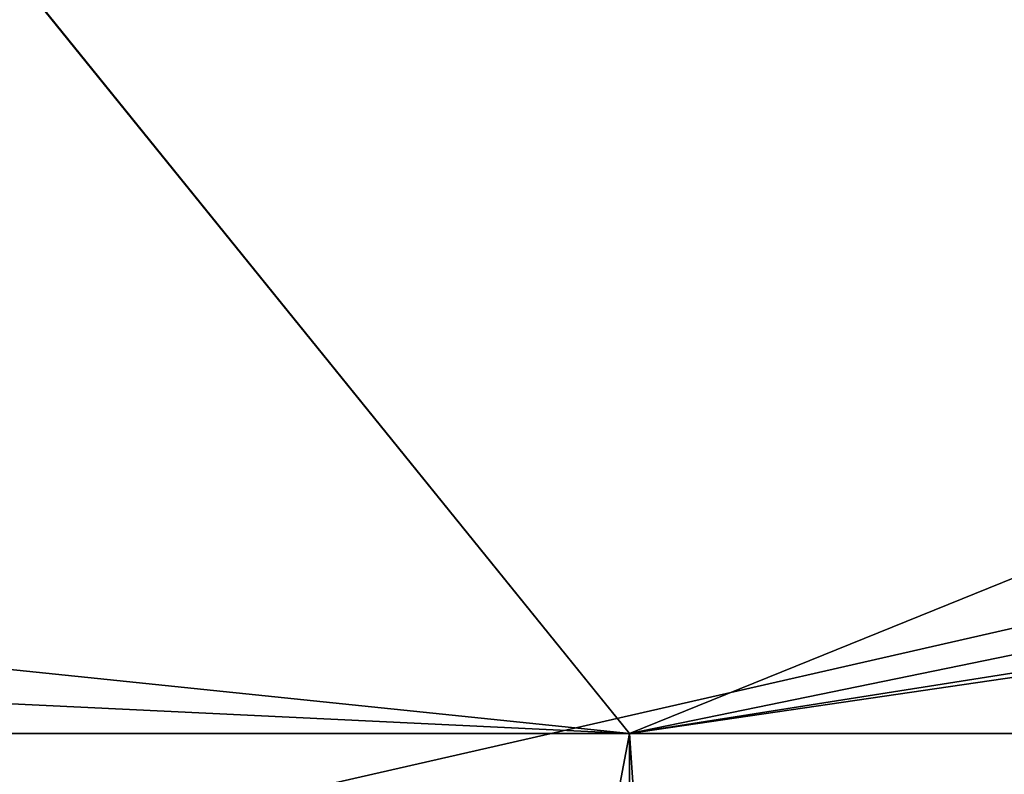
# Model space of a CAD drawing. Header units: millimetres. Extents: x -348 to 175, y 0 to 247.
# Tile 34 of 196: x -133.668 to -133.259, y 60.483 to 60.796. Entities that reach past the tile are written whole.
import ezdxf

# ---------------------------------------------------------------- set-up
doc = ezdxf.new("R2010")
doc.units = ezdxf.units.MM
doc.header["$LTSCALE"] = 65.185185
for name, color, linetype in [('1550', 7, 'CONTINUOUS'), ('1559', 7, 'CONTINUOUS'), ('1621', 7, 'CONTINUOUS'), ('1622', 7, 'CONTINUOUS'), ('1623', 7, 'CONTINUOUS'), ('1624', 7, 'CONTINUOUS')]:
    doc.layers.add(name, color=color, linetype=linetype)

msp = doc.modelspace()

# ---------------------------------------------------------------- linework, layer by layer
at = {"layer": '1550', "linetype": 'CONTINUOUS'}
for points in [[(-143.66514, 60.50001, -19.49666), (-133.41513, 60.50001, -12.04957), (-143.6652, 5.8, -19.49667), (-143.66514, 60.50001, -19.49666)], [(-143.6652, 5.8, -19.49667), (-133.41513, 60.50001, -12.04957), (-133.41506, 5.8, -12.04947), (-143.6652, 5.8, -19.49667)], [(-133.41513, 60.50001, -12.04957), (-129.5, 60.5), (-133.41506, 5.8, -12.04947), (-133.41513, 60.50001, -12.04957)], [(-129.5, 60.5), (-129.5, 5.8), (-133.41506, 5.8, -12.04947), (-129.5, 60.5)]]:
    msp.add_3dface(points, dxfattribs=at)
at = {"layer": '1559', "linetype": 'CONTINUOUS'}
for points in [[(-133.41505, 5.8, 12.04946), (-143.66514, 60.50001, 19.49665), (-143.6652, 5.8, 19.49667), (-133.41505, 5.8, 12.04946)], [(-133.41513, 60.50001, 12.04957), (-143.66514, 60.50001, 19.49665), (-133.41505, 5.8, 12.04946), (-133.41513, 60.50001, 12.04957)], [(-129.5, 5.8), (-129.5, 60.5), (-133.41513, 60.50001, 12.04957), (-129.5, 5.8)], [(-129.5, 5.8), (-133.41513, 60.50001, 12.04957), (-133.41505, 5.8, 12.04946), (-129.5, 5.8)]]:
    msp.add_3dface(points, dxfattribs=at)
at = {"layer": '1621', "linetype": 'CONTINUOUS'}
for points in [[(-132.25, 60), (-135.64054, 59.99999, 10.43401), (-131.24829, 61.0017, 0), (-132.25, 60)], [(-131.24829, 61.0017, 0), (-135.64054, 59.99999, 10.43401), (-134.82955, 61.0017, 11.02198), (-131.24829, 61.0017, 0)]]:
    msp.add_3dface(points, dxfattribs=at)
at = {"layer": '1622', "linetype": 'CONTINUOUS'}
for points in [[(-138.95249, 61.0017, -15.15187), (-135.64054, 59.99999, -10.43401), (-133.28494, 61.0017, -8.49902), (-138.95249, 61.0017, -15.15187)], [(-135.64054, 59.99999, -10.43401), (-132.25, 60), (-133.28494, 61.0017, -8.49902), (-135.64054, 59.99999, -10.43401)], [(-132.25, 60), (-131.24829, 61.0017, 0), (-133.28494, 61.0017, -8.49902), (-132.25, 60)]]:
    msp.add_3dface(points, dxfattribs=at)
at = {"layer": '1623', "linetype": 'CONTINUOUS'}
for points in [[(-138.2443, 61, 16.18035), (-143.81965, 61, 19.02114), (-133.41513, 60.50001, 12.04957), (-138.2443, 61, 16.18035)], [(-143.81965, 61, 19.02114), (-143.66514, 60.50001, 19.49665), (-133.41513, 60.50001, 12.04957), (-143.81965, 61, 19.02114)], [(-133.81964, 61, 11.7557), (-138.2443, 61, 16.18035), (-133.41513, 60.50001, 12.04957), (-133.81964, 61, 11.7557)], [(-132.17983, 61, 9.07975), (-133.81964, 61, 11.7557), (-129.5, 60.5), (-132.17983, 61, 9.07975)], [(-129.5, 60.5), (-133.81964, 61, 11.7557), (-133.41513, 60.50001, 12.04957), (-129.5, 60.5)]]:
    msp.add_3dface(points, dxfattribs=at)
at = {"layer": '1624', "linetype": 'CONTINUOUS'}
for points in [[(-133.81964, 61, -11.7557), (-133.41513, 60.50001, -12.04957), (-143.66514, 60.50001, -19.49666), (-133.81964, 61, -11.7557)], [(-133.81964, 61, -11.7557), (-132.17983, 61, -9.07975), (-133.41513, 60.50001, -12.04957), (-133.81964, 61, -11.7557)], [(-132.17983, 61, -9.07975), (-130.97884, 61, -6.18029), (-133.41513, 60.50001, -12.04957), (-132.17983, 61, -9.07975)], [(-130.97884, 61, -6.18029), (-130.24622, 61, -3.12866), (-133.41513, 60.50001, -12.04957), (-130.97884, 61, -6.18029)], [(-130.24622, 61, -3.12866), (-130, 61), (-133.41513, 60.50001, -12.04957), (-130.24622, 61, -3.12866)], [(-130, 61), (-129.5, 60.5), (-133.41513, 60.50001, -12.04957), (-130, 61)]]:
    msp.add_3dface(points, dxfattribs=at)

doc.saveas('drawing.dxf')
